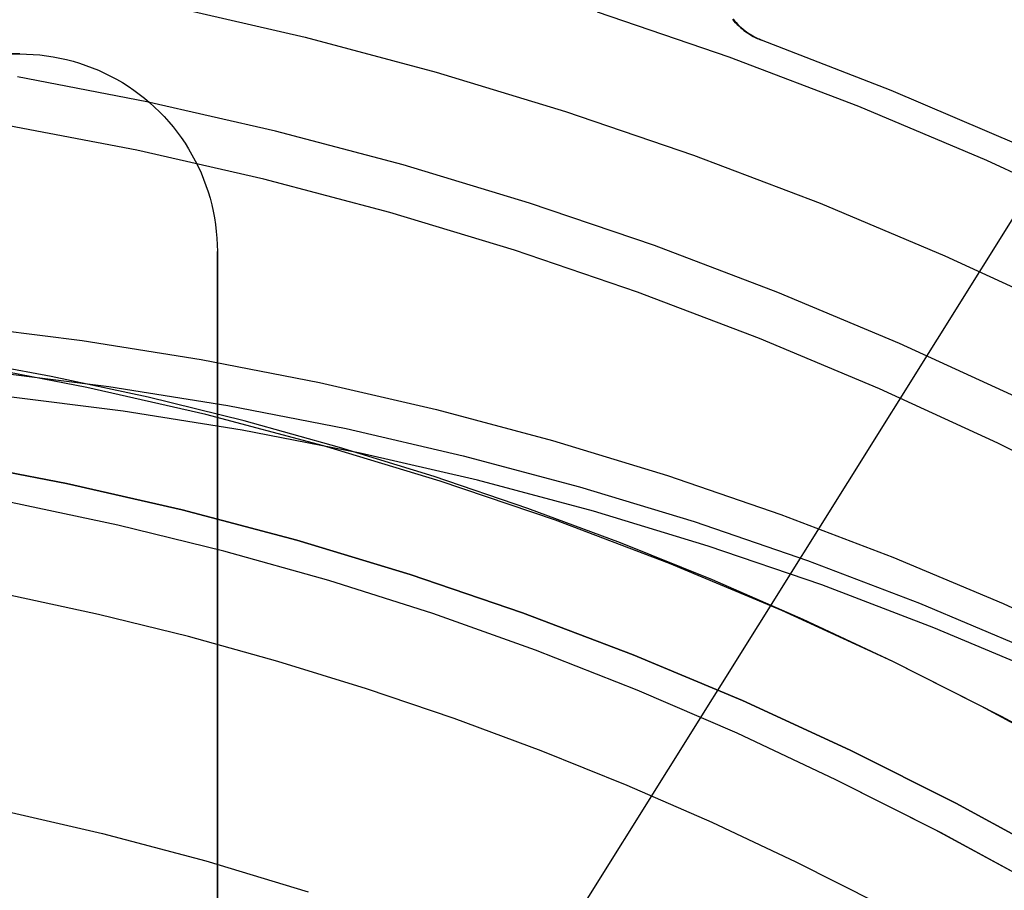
# Model space of a CAD drawing. Header units: millimetres. Extents: x 6239 to 7218, y -13987 to -13139.
# Tile 211 of 256: x 6738 to 6753, y -13413 to -13399. Entities that reach past the tile are written whole.
import ezdxf

# ---------------------------------------------------------------- set-up
doc = ezdxf.new("R2010")
doc.units = ezdxf.units.MM
doc.layers.add('color', color=7, linetype='Continuous')
doc.layers.add('luz', color=7, linetype='Continuous')

msp = doc.modelspace()

# ---------------------------------------------------------------- linework, layer by layer
at = {"color": 7, "true_color": 0xffffff}
for p, q in [((6718.479, -13399.861, 261.059), (6738.479, -13399.861, 261.059)), ((6718.479, -13399.861, 258.059), (6738.479, -13399.861, 258.059)), ((6718.479, -13399.861, 261.059), (6738.479, -13399.861, 261.059)), ((6738.479, -13399.861, 259.559), (6718.479, -13399.861, 259.559)), ((6718.479, -13399.861, 258.059), (6738.479, -13399.861, 258.059)), ((6738.479, -13399.861, 261.059), (6738.582, -13399.863, 261.059)), ((6738.479, -13399.861, 258.059), (6738.479, -13399.861, 261.059)), ((6738.479, -13399.861, 261.059), (6738.582, -13399.863, 261.059)), ((6738.479, -13399.861, 258.059), (6738.582, -13399.863, 258.059)), ((6738.479, -13399.861, 258.059), (6738.479, -13399.861, 261.059)), ((6738.479, -13399.861, 259.559), (6738.582, -13399.863, 259.559)), ((6738.479, -13399.861, 258.059), (6738.582, -13399.863, 258.059)), ((6738.582, -13399.863, 261.059), (6738.684, -13399.868, 261.059)), ((6738.582, -13399.863, 261.059), (6738.684, -13399.868, 261.059)), ((6738.582, -13399.863, 258.059), (6738.684, -13399.868, 258.059)), ((6738.582, -13399.863, 259.559), (6738.684, -13399.868, 259.559)), ((6738.582, -13399.863, 258.059), (6738.684, -13399.868, 258.059)), ((6738.684, -13399.868, 261.059), (6738.786, -13399.876, 261.059)), ((6738.684, -13399.868, 261.059), (6738.786, -13399.876, 261.059)), ((6738.684, -13399.868, 258.059), (6738.786, -13399.876, 258.059)), ((6738.684, -13399.868, 259.559), (6738.786, -13399.876, 259.559)), ((6738.684, -13399.868, 258.059), (6738.786, -13399.876, 258.059)), ((6738.786, -13399.876, 261.059), (6738.888, -13399.889, 261.059)), ((6738.786, -13399.876, 261.059), (6738.888, -13399.889, 261.059)), ((6738.786, -13399.876, 258.059), (6738.888, -13399.889, 258.059)), ((6738.786, -13399.876, 259.559), (6738.888, -13399.889, 259.559)), ((6738.786, -13399.876, 258.059), (6738.888, -13399.889, 258.059)), ((6738.888, -13399.889, 261.059), (6738.989, -13399.904, 261.059)), ((6738.888, -13399.889, 261.059), (6738.989, -13399.904, 261.059)), ((6738.888, -13399.889, 258.059), (6738.989, -13399.904, 258.059)), ((6738.888, -13399.889, 259.559), (6738.989, -13399.904, 259.559)), ((6738.888, -13399.889, 258.059), (6738.989, -13399.904, 258.059)), ((6738.989, -13399.904, 261.059), (6739.09, -13399.924, 261.059)), ((6738.989, -13399.904, 261.059), (6739.09, -13399.924, 261.059)), ((6738.989, -13399.904, 258.059), (6739.09, -13399.924, 258.059)), ((6738.989, -13399.904, 259.559), (6739.09, -13399.924, 259.559)), ((6738.989, -13399.904, 258.059), (6739.09, -13399.924, 258.059)), ((6739.09, -13399.924, 261.059), (6739.19, -13399.946, 261.059)), ((6739.09, -13399.924, 261.059), (6739.19, -13399.946, 261.059)), ((6739.09, -13399.924, 258.059), (6739.19, -13399.946, 258.059)), ((6739.09, -13399.924, 259.559), (6739.19, -13399.946, 259.559)), ((6739.09, -13399.924, 258.059), (6739.19, -13399.946, 258.059)), ((6739.19, -13399.946, 261.059), (6739.289, -13399.972, 261.059)), ((6739.19, -13399.946, 261.059), (6739.289, -13399.972, 261.059)), ((6739.19, -13399.946, 258.059), (6739.289, -13399.972, 258.059)), ((6739.19, -13399.946, 259.559), (6739.289, -13399.972, 259.559)), ((6739.19, -13399.946, 258.059), (6739.289, -13399.972, 258.059)), ((6739.289, -13399.972, 261.059), (6739.387, -13400.001, 261.059)), ((6739.289, -13399.972, 261.059), (6739.387, -13400.001, 261.059)), ((6739.289, -13399.972, 258.059), (6739.387, -13400.001, 258.059)), ((6739.289, -13399.972, 259.559), (6739.387, -13400.001, 259.559)), ((6739.289, -13399.972, 258.059), (6739.387, -13400.001, 258.059)), ((6739.387, -13400.001, 261.059), (6739.484, -13400.034, 261.059)), ((6739.387, -13400.001, 261.059), (6739.484, -13400.034, 261.059)), ((6739.387, -13400.001, 258.059), (6739.484, -13400.034, 258.059)), ((6739.387, -13400.001, 259.559), (6739.484, -13400.034, 259.559)), ((6739.387, -13400.001, 258.059), (6739.484, -13400.034, 258.059)), ((6739.484, -13400.034, 261.059), (6739.58, -13400.07, 261.059)), ((6739.484, -13400.034, 261.059), (6739.58, -13400.07, 261.059)), ((6739.484, -13400.034, 258.059), (6739.58, -13400.07, 258.059)), ((6739.484, -13400.034, 259.559), (6739.58, -13400.07, 259.559)), ((6739.484, -13400.034, 258.059), (6739.58, -13400.07, 258.059)), ((6739.58, -13400.07, 261.059), (6739.674, -13400.109, 261.059)), ((6739.58, -13400.07, 261.059), (6739.674, -13400.109, 261.059)), ((6739.58, -13400.07, 258.059), (6739.674, -13400.109, 258.059)), ((6739.58, -13400.07, 259.559), (6739.674, -13400.109, 259.559)), ((6739.58, -13400.07, 258.059), (6739.674, -13400.109, 258.059)), ((6739.674, -13400.109, 261.059), (6739.768, -13400.152, 261.059)), ((6739.674, -13400.109, 261.059), (6739.768, -13400.152, 261.059)), ((6739.674, -13400.109, 258.059), (6739.768, -13400.152, 258.059)), ((6739.674, -13400.109, 259.559), (6739.768, -13400.152, 259.559)), ((6739.674, -13400.109, 258.059), (6739.768, -13400.152, 258.059)), ((6740.41, -13400.588, 211.366), (6738.444, -13400.21, 211.366)), ((6739.768, -13400.152, 261.059), (6739.859, -13400.197, 261.059)), ((6739.768, -13400.152, 261.059), (6739.859, -13400.197, 261.059)), ((6739.768, -13400.152, 258.059), (6739.859, -13400.197, 258.059)), ((6739.768, -13400.152, 259.559), (6739.859, -13400.197, 259.559)), ((6739.768, -13400.152, 258.059), (6739.859, -13400.197, 258.059)), ((6739.859, -13400.197, 261.059), (6739.95, -13400.246, 261.059)), ((6739.859, -13400.197, 261.059), (6739.95, -13400.246, 261.059)), ((6739.859, -13400.197, 258.059), (6739.95, -13400.246, 258.059)), ((6739.859, -13400.197, 259.559), (6739.95, -13400.246, 259.559)), ((6739.859, -13400.197, 258.059), (6739.95, -13400.246, 258.059)), ((6739.95, -13400.246, 261.059), (6740.038, -13400.297, 261.059)), ((6739.95, -13400.246, 261.059), (6740.038, -13400.297, 261.059)), ((6739.95, -13400.246, 258.059), (6740.038, -13400.297, 258.059)), ((6739.95, -13400.246, 259.559), (6740.038, -13400.297, 259.559)), ((6739.95, -13400.246, 258.059), (6740.038, -13400.297, 258.059)), ((6740.038, -13400.297, 261.059), (6740.125, -13400.352, 261.059)), ((6740.038, -13400.297, 261.059), (6740.125, -13400.352, 261.059)), ((6740.038, -13400.297, 258.059), (6740.125, -13400.352, 258.059)), ((6740.038, -13400.297, 259.559), (6740.125, -13400.352, 259.559)), ((6740.038, -13400.297, 258.059), (6740.125, -13400.352, 258.059)), ((6740.125, -13400.352, 261.059), (6740.209, -13400.41, 261.059)), ((6740.125, -13400.352, 261.059), (6740.209, -13400.41, 261.059)), ((6740.125, -13400.352, 258.059), (6740.209, -13400.41, 258.059)), ((6740.125, -13400.352, 259.559), (6740.209, -13400.41, 259.559)), ((6740.125, -13400.352, 258.059), (6740.209, -13400.41, 258.059)), ((6740.209, -13400.41, 261.059), (6740.292, -13400.47, 261.059)), ((6740.209, -13400.41, 261.059), (6740.292, -13400.47, 261.059)), ((6740.209, -13400.41, 258.059), (6740.292, -13400.47, 258.059)), ((6740.209, -13400.41, 259.559), (6740.292, -13400.47, 259.559)), ((6740.209, -13400.41, 258.059), (6740.292, -13400.47, 258.059)), ((6740.292, -13400.47, 261.059), (6740.372, -13400.534, 261.059)), ((6740.292, -13400.47, 261.059), (6740.372, -13400.534, 261.059)), ((6740.292, -13400.47, 258.059), (6740.372, -13400.534, 258.059)), ((6740.292, -13400.47, 259.559), (6740.372, -13400.534, 259.559)), ((6740.292, -13400.47, 258.059), (6740.372, -13400.534, 258.059)), ((6740.372, -13400.534, 261.059), (6740.451, -13400.6, 261.059)), ((6740.372, -13400.534, 261.059), (6740.451, -13400.6, 261.059)), ((6740.372, -13400.534, 258.059), (6740.451, -13400.6, 258.059)), ((6740.372, -13400.534, 259.559), (6740.451, -13400.6, 259.559)), ((6740.372, -13400.534, 258.059), (6740.451, -13400.6, 258.059)), ((6742.363, -13401.033, 211.366), (6740.41, -13400.588, 211.366)), ((6740.451, -13400.6, 261.059), (6740.527, -13400.668, 261.059)), ((6740.451, -13400.6, 261.059), (6740.527, -13400.668, 261.059)), ((6740.451, -13400.6, 258.059), (6740.527, -13400.668, 258.059)), ((6740.451, -13400.6, 259.559), (6740.527, -13400.668, 259.559)), ((6740.451, -13400.6, 258.059), (6740.527, -13400.668, 258.059)), ((6740.527, -13400.668, 261.059), (6740.601, -13400.739, 261.059)), ((6740.527, -13400.668, 261.059), (6740.601, -13400.739, 261.059)), ((6740.527, -13400.668, 258.059), (6740.601, -13400.739, 258.059)), ((6740.527, -13400.668, 259.559), (6740.601, -13400.739, 259.559)), ((6740.527, -13400.668, 258.059), (6740.601, -13400.739, 258.059)), ((6740.601, -13400.739, 261.059), (6740.672, -13400.813, 261.059)), ((6740.601, -13400.739, 261.059), (6740.672, -13400.813, 261.059)), ((6740.601, -13400.739, 258.059), (6740.672, -13400.813, 258.059)), ((6740.601, -13400.739, 259.559), (6740.672, -13400.813, 259.559)), ((6740.601, -13400.739, 258.059), (6740.672, -13400.813, 258.059)), ((6740.672, -13400.813, 261.059), (6740.74, -13400.889, 261.059)), ((6740.672, -13400.813, 261.059), (6740.74, -13400.889, 261.059)), ((6740.672, -13400.813, 258.059), (6740.74, -13400.889, 258.059)), ((6740.672, -13400.813, 259.559), (6740.74, -13400.889, 259.559)), ((6740.672, -13400.813, 258.059), (6740.74, -13400.889, 258.059)), ((6740.256, -13401.323, 212.03), (6738.315, -13400.95, 212.03)), ((6740.74, -13400.889, 261.059), (6740.806, -13400.967, 261.059)), ((6740.74, -13400.889, 261.059), (6740.806, -13400.967, 261.059)), ((6740.74, -13400.889, 258.059), (6740.806, -13400.967, 258.059)), ((6740.74, -13400.889, 259.559), (6740.806, -13400.967, 259.559)), ((6740.74, -13400.889, 258.059), (6740.806, -13400.967, 258.059)), ((6740.806, -13400.967, 261.059), (6740.87, -13401.048, 261.059)), ((6740.806, -13400.967, 261.059), (6740.87, -13401.048, 261.059)), ((6740.806, -13400.967, 258.059), (6740.87, -13401.048, 258.059)), ((6740.806, -13400.967, 259.559), (6740.87, -13401.048, 259.559)), ((6740.806, -13400.967, 258.059), (6740.87, -13401.048, 258.059)), ((6740.87, -13401.048, 261.059), (6740.93, -13401.131, 261.059)), ((6740.87, -13401.048, 261.059), (6740.93, -13401.131, 261.059)), ((6740.87, -13401.048, 258.059), (6740.93, -13401.131, 258.059)), ((6740.87, -13401.048, 259.559), (6740.93, -13401.131, 259.559)), ((6740.87, -13401.048, 258.059), (6740.93, -13401.131, 258.059)), ((6740.93, -13401.131, 261.059), (6740.988, -13401.215, 261.059)), ((6740.93, -13401.131, 261.059), (6740.988, -13401.215, 261.059)), ((6740.93, -13401.131, 258.059), (6740.988, -13401.215, 258.059)), ((6740.93, -13401.131, 259.559), (6740.988, -13401.215, 259.559)), ((6740.93, -13401.131, 258.059), (6740.988, -13401.215, 258.059)), ((6744.299, -13401.546, 211.366), (6742.363, -13401.033, 211.366)), ((6742.183, -13401.763, 212.03), (6740.256, -13401.323, 212.03)), ((6740.988, -13401.215, 261.059), (6741.042, -13401.302, 261.059)), ((6740.988, -13401.215, 261.059), (6741.042, -13401.302, 261.059)), ((6740.988, -13401.215, 258.059), (6741.042, -13401.302, 258.059)), ((6740.988, -13401.215, 259.559), (6741.042, -13401.302, 259.559)), ((6740.988, -13401.215, 258.059), (6741.042, -13401.302, 258.059)), ((6741.042, -13401.302, 261.059), (6741.094, -13401.39, 261.059)), ((6741.042, -13401.302, 261.059), (6741.094, -13401.39, 261.059)), ((6741.042, -13401.302, 258.059), (6741.094, -13401.39, 258.059)), ((6741.042, -13401.302, 259.559), (6741.094, -13401.39, 259.559)), ((6741.042, -13401.302, 258.059), (6741.094, -13401.39, 258.059)), ((6741.094, -13401.39, 261.059), (6741.143, -13401.481, 261.059)), ((6741.094, -13401.39, 261.059), (6741.143, -13401.481, 261.059)), ((6741.094, -13401.39, 258.059), (6741.143, -13401.481, 258.059)), ((6741.094, -13401.39, 259.559), (6741.143, -13401.481, 259.559)), ((6741.094, -13401.39, 258.059), (6741.143, -13401.481, 258.059)), ((6741.143, -13401.481, 261.059), (6741.188, -13401.572, 261.059)), ((6741.143, -13401.481, 261.059), (6741.188, -13401.572, 261.059)), ((6741.143, -13401.481, 258.059), (6741.188, -13401.572, 258.059)), ((6741.143, -13401.481, 259.559), (6741.188, -13401.572, 259.559)), ((6741.143, -13401.481, 258.059), (6741.188, -13401.572, 258.059)), ((6741.188, -13401.572, 261.059), (6741.231, -13401.666, 261.059)), ((6741.188, -13401.572, 261.059), (6741.231, -13401.666, 261.059)), ((6741.188, -13401.572, 258.059), (6741.231, -13401.666, 258.059)), ((6741.188, -13401.572, 259.559), (6741.231, -13401.666, 259.559)), ((6741.188, -13401.572, 258.059), (6741.231, -13401.666, 258.059)), ((6746.216, -13402.125, 211.366), (6744.299, -13401.546, 211.366)), ((6741.231, -13401.666, 261.059), (6741.27, -13401.76, 261.059)), ((6741.231, -13401.666, 261.059), (6741.27, -13401.76, 261.059)), ((6741.231, -13401.666, 258.059), (6741.27, -13401.76, 258.059)), ((6741.231, -13401.666, 259.559), (6741.27, -13401.76, 259.559)), ((6741.231, -13401.666, 258.059), (6741.27, -13401.76, 258.059)), ((6741.27, -13401.76, 261.059), (6741.306, -13401.856, 261.059)), ((6741.27, -13401.76, 261.059), (6741.306, -13401.856, 261.059)), ((6741.27, -13401.76, 258.059), (6741.306, -13401.856, 258.059)), ((6741.27, -13401.76, 259.559), (6741.306, -13401.856, 259.559)), ((6741.27, -13401.76, 258.059), (6741.306, -13401.856, 258.059)), ((6744.094, -13402.269, 212.03), (6742.183, -13401.763, 212.03)), ((6741.306, -13401.856, 261.059), (6741.339, -13401.953, 261.059)), ((6741.306, -13401.856, 261.059), (6741.339, -13401.953, 261.059)), ((6741.306, -13401.856, 258.059), (6741.339, -13401.953, 258.059)), ((6741.306, -13401.856, 259.559), (6741.339, -13401.953, 259.559)), ((6741.306, -13401.856, 258.059), (6741.339, -13401.953, 258.059)), ((6741.339, -13401.953, 261.059), (6741.368, -13402.051, 261.059)), ((6741.339, -13401.953, 261.059), (6741.368, -13402.051, 261.059)), ((6741.339, -13401.953, 258.059), (6741.368, -13402.051, 258.059)), ((6741.339, -13401.953, 259.559), (6741.368, -13402.051, 259.559)), ((6741.339, -13401.953, 258.059), (6741.368, -13402.051, 258.059)), ((6741.368, -13402.051, 261.059), (6741.394, -13402.15, 261.059)), ((6741.368, -13402.051, 261.059), (6741.394, -13402.15, 261.059)), ((6741.368, -13402.051, 258.059), (6741.394, -13402.15, 258.059)), ((6741.368, -13402.051, 259.559), (6741.394, -13402.15, 259.559)), ((6741.368, -13402.051, 258.059), (6741.394, -13402.15, 258.059)), ((6741.394, -13402.15, 261.059), (6741.416, -13402.25, 261.059)), ((6741.394, -13402.15, 261.059), (6741.416, -13402.25, 261.059)), ((6741.394, -13402.15, 258.059), (6741.416, -13402.25, 258.059)), ((6741.394, -13402.15, 259.559), (6741.416, -13402.25, 259.559)), ((6741.394, -13402.15, 258.059), (6741.416, -13402.25, 258.059)), ((6748.112, -13402.77, 211.366), (6746.216, -13402.125, 211.366)), ((6741.416, -13402.25, 261.059), (6741.436, -13402.351, 261.059)), ((6741.416, -13402.25, 261.059), (6741.436, -13402.351, 261.059)), ((6741.416, -13402.25, 258.059), (6741.436, -13402.351, 258.059)), ((6741.416, -13402.25, 259.559), (6741.436, -13402.351, 259.559)), ((6741.416, -13402.25, 258.059), (6741.436, -13402.351, 258.059)), ((6741.436, -13402.351, 261.059), (6741.451, -13402.452, 261.059)), ((6741.436, -13402.351, 261.059), (6741.451, -13402.452, 261.059)), ((6741.436, -13402.351, 258.059), (6741.451, -13402.452, 258.059)), ((6741.436, -13402.351, 259.559), (6741.451, -13402.452, 259.559)), ((6741.436, -13402.351, 258.059), (6741.451, -13402.452, 258.059)), ((6745.986, -13402.841, 212.03), (6744.094, -13402.269, 212.03)), ((6741.451, -13402.452, 261.059), (6741.463, -13402.554, 261.059)), ((6741.451, -13402.452, 261.059), (6741.463, -13402.554, 261.059)), ((6741.451, -13402.452, 258.059), (6741.463, -13402.554, 258.059)), ((6741.451, -13402.452, 259.559), (6741.463, -13402.554, 259.559)), ((6741.451, -13402.452, 258.059), (6741.463, -13402.554, 258.059)), ((6741.463, -13402.554, 261.059), (6741.472, -13402.656, 261.059)), ((6741.463, -13402.554, 261.059), (6741.472, -13402.656, 261.059)), ((6741.463, -13402.554, 258.059), (6741.472, -13402.656, 258.059)), ((6741.463, -13402.554, 259.559), (6741.472, -13402.656, 259.559)), ((6741.463, -13402.554, 258.059), (6741.472, -13402.656, 258.059)), ((6741.472, -13402.656, 261.059), (6741.477, -13402.758, 261.059)), ((6741.472, -13402.656, 261.059), (6741.477, -13402.758, 261.059)), ((6741.472, -13402.656, 258.059), (6741.477, -13402.758, 258.059)), ((6741.472, -13402.656, 259.559), (6741.477, -13402.758, 259.559)), ((6741.472, -13402.656, 258.059), (6741.477, -13402.758, 258.059)), ((6741.477, -13402.758, 261.059), (6741.479, -13402.861, 261.059)), ((6741.477, -13402.758, 261.059), (6741.479, -13402.861, 261.059)), ((6741.477, -13402.758, 258.059), (6741.479, -13402.861, 258.059)), ((6741.477, -13402.758, 259.559), (6741.479, -13402.861, 259.559)), ((6741.477, -13402.758, 258.059), (6741.479, -13402.861, 258.059)), ((6749.984, -13403.481, 211.366), (6748.112, -13402.77, 211.366)), ((6741.479, -13402.861, 261.059), (6741.479, -13428.861, 261.059)), ((6741.479, -13402.861, 258.059), (6741.479, -13402.861, 261.059)), ((6741.479, -13413.861, 258.059), (6741.479, -13402.861, 258.059)), ((6741.479, -13413.861, 258.059), (6741.479, -13402.861, 258.059)), ((6741.479, -13402.861, 258.059), (6741.479, -13402.861, 261.059)), ((6741.479, -13402.861, 261.059), (6741.479, -13428.861, 261.059)), ((6747.857, -13403.477, 212.03), (6745.986, -13402.841, 212.03)), ((6749.706, -13404.178, 212.03), (6747.857, -13403.477, 212.03)), ((6751.831, -13404.255, 211.366), (6749.984, -13403.481, 211.366)), ((6737.613, -13403.983, 59.22), (6739.429, -13404.21, 59.475)), ((6737.613, -13403.983, 59.22), (6739.429, -13404.21, 59.475)), ((6739.429, -13404.21, 59.475), (6741.234, -13404.498, 59.741)), ((6739.429, -13404.21, 59.475), (6741.234, -13404.498, 59.741)), ((6751.529, -13404.943, 212.03), (6749.706, -13404.178, 212.03)), ((6753.65, -13405.093, 211.366), (6751.831, -13404.255, 211.366)), ((6738.959, -13404.755, 64.091), (6737.482, -13404.481, 64.091)), ((6738.959, -13404.755, 64.091), (6737.482, -13404.481, 64.091)), ((6739.499, -13404.924, 67.1), (6737.682, -13404.575, 67.1)), ((6739.499, -13404.924, 65.596), (6737.682, -13404.575, 65.596)), ((6739.499, -13404.924, 67.1), (6737.682, -13404.575, 67.1)), ((6741.234, -13404.498, 59.741), (6743.027, -13404.848, 60.018)), ((6741.234, -13404.498, 59.741), (6743.027, -13404.848, 60.018)), ((6738.017, -13404.683, 55.719), (6739.833, -13404.91, 55.974)), ((6740.428, -13405.072, 64.091), (6738.959, -13404.755, 64.091)), ((6740.428, -13405.072, 64.091), (6738.959, -13404.755, 64.091)), ((6739.833, -13404.91, 55.974), (6741.639, -13405.198, 56.24)), ((6743.027, -13404.848, 60.018), (6744.806, -13405.259, 60.306)), ((6743.027, -13404.848, 60.018), (6744.806, -13405.259, 60.306)), ((6740.048, -13405.282, 54.116), (6738.232, -13405.055, 53.861)), ((6740.048, -13405.282, 54.116), (6738.232, -13405.055, 53.861)), ((6741.302, -13405.336, 67.1), (6739.499, -13404.924, 67.1)), ((6741.302, -13405.336, 65.596), (6739.499, -13404.924, 65.596)), ((6741.302, -13405.336, 67.1), (6739.499, -13404.924, 67.1)), ((6753.324, -13405.769, 212.03), (6751.529, -13404.943, 212.03)), ((6741.886, -13405.432, 64.091), (6740.428, -13405.072, 64.091)), ((6741.886, -13405.432, 64.091), (6740.428, -13405.072, 64.091)), ((6741.639, -13405.198, 56.24), (6743.432, -13405.548, 56.517)), ((6741.853, -13405.57, 54.382), (6740.048, -13405.282, 54.116)), ((6741.853, -13405.57, 54.382), (6740.048, -13405.282, 54.116)), ((6743.09, -13405.809, 67.1), (6741.302, -13405.336, 67.1)), ((6743.09, -13405.809, 65.596), (6741.302, -13405.336, 65.596)), ((6743.09, -13405.809, 67.1), (6741.302, -13405.336, 67.1)), ((6744.806, -13405.259, 60.306), (6746.567, -13405.729, 60.603)), ((6744.806, -13405.259, 60.306), (6746.567, -13405.729, 60.603)), ((6743.333, -13405.833, 64.091), (6741.886, -13405.432, 64.091)), ((6743.333, -13405.833, 64.091), (6741.886, -13405.432, 64.091)), ((6743.646, -13405.92, 54.659), (6741.853, -13405.57, 54.382)), ((6743.646, -13405.92, 54.659), (6741.853, -13405.57, 54.382)), ((6743.432, -13405.548, 56.517), (6745.21, -13405.959, 56.804)), ((6746.567, -13405.729, 60.603), (6748.31, -13406.26, 60.91)), ((6746.567, -13405.729, 60.603), (6748.31, -13406.26, 60.91)), ((6755.09, -13406.658, 212.03), (6753.324, -13405.769, 212.03)), ((6744.861, -13406.344, 67.1), (6743.09, -13405.809, 67.1)), ((6744.861, -13406.344, 65.596), (6743.09, -13405.809, 65.596)), ((6744.861, -13406.344, 67.1), (6743.09, -13405.809, 67.1)), ((6744.768, -13406.276, 64.091), (6743.333, -13405.833, 64.091)), ((6744.768, -13406.276, 64.091), (6743.333, -13405.833, 64.091)), ((6745.424, -13406.33, 54.947), (6743.646, -13405.92, 54.659)), ((6745.424, -13406.33, 54.947), (6743.646, -13405.92, 54.659)), ((6739.192, -13406.383, 67.1), (6737.426, -13406.044, 67.1)), ((6739.192, -13406.383, 67.1), (6737.426, -13406.044, 67.1)), ((6737.426, -13406.044, 88.1), (6739.192, -13406.383, 88.1)), ((6739.192, -13406.383, 77.6), (6737.426, -13406.044, 77.6)), ((6737.426, -13406.044, 88.1), (6739.192, -13406.383, 88.1)), ((6745.21, -13405.959, 56.804), (6746.972, -13406.43, 57.102)), ((6740.945, -13406.783, 67.1), (6739.192, -13406.383, 67.1)), ((6740.945, -13406.783, 67.1), (6739.192, -13406.383, 67.1)), ((6739.192, -13406.383, 88.1), (6740.945, -13406.783, 88.1)), ((6740.945, -13406.783, 77.6), (6739.192, -13406.383, 77.6)), ((6739.192, -13406.383, 88.1), (6740.945, -13406.783, 88.1)), ((6746.19, -13406.759, 64.091), (6744.768, -13406.276, 64.091)), ((6746.19, -13406.759, 64.091), (6744.768, -13406.276, 64.091)), ((6746.612, -13406.94, 67.1), (6744.861, -13406.344, 67.1)), ((6746.612, -13406.94, 65.596), (6744.861, -13406.344, 65.596)), ((6746.612, -13406.94, 67.1), (6744.861, -13406.344, 67.1)), ((6747.186, -13406.801, 55.244), (6745.424, -13406.33, 54.947)), ((6747.186, -13406.801, 55.244), (6745.424, -13406.33, 54.947)), ((6748.31, -13406.26, 60.91), (6750.032, -13406.85, 61.227)), ((6748.31, -13406.26, 60.91), (6750.032, -13406.85, 61.227)), ((6746.972, -13406.43, 57.102), (6748.714, -13406.96, 57.409)), ((6739.971, -13407.012, 62.1), (6738.352, -13406.671, 62.1)), ((6739.971, -13407.012, 62.1), (6738.352, -13406.671, 62.1)), ((6742.684, -13407.244, 67.1), (6740.945, -13406.783, 67.1)), ((6742.684, -13407.244, 67.1), (6740.945, -13406.783, 67.1)), ((6740.945, -13406.783, 88.1), (6742.684, -13407.244, 88.1)), ((6742.684, -13407.244, 77.6), (6740.945, -13406.783, 77.6)), ((6740.945, -13406.783, 88.1), (6742.684, -13407.244, 88.1)), ((6747.598, -13407.283, 64.091), (6746.19, -13406.759, 64.091)), ((6747.598, -13407.283, 64.091), (6746.19, -13406.759, 64.091)), ((6748.929, -13407.332, 55.551), (6747.186, -13406.801, 55.244)), ((6748.929, -13407.332, 55.551), (6747.186, -13406.801, 55.244)), ((6750.032, -13406.85, 61.227), (6751.731, -13407.499, 61.553)), ((6750.032, -13406.85, 61.227), (6751.731, -13407.499, 61.553)), ((6748.342, -13407.596, 67.1), (6746.612, -13406.94, 67.1)), ((6748.342, -13407.596, 65.596), (6746.612, -13406.94, 65.596)), ((6748.342, -13407.596, 67.1), (6746.612, -13406.94, 67.1)), ((6748.714, -13406.96, 57.409), (6750.436, -13407.55, 57.726)), ((6741.578, -13407.408, 62.1), (6739.971, -13407.012, 62.1)), ((6741.578, -13407.408, 62.1), (6739.971, -13407.012, 62.1)), ((6744.405, -13407.764, 67.1), (6742.684, -13407.244, 67.1)), ((6744.405, -13407.764, 67.1), (6742.684, -13407.244, 67.1)), ((6742.684, -13407.244, 88.1), (6744.405, -13407.764, 88.1)), ((6744.405, -13407.764, 77.6), (6742.684, -13407.244, 77.6)), ((6742.684, -13407.244, 88.1), (6744.405, -13407.764, 88.1)), ((6748.991, -13407.845, 64.091), (6747.598, -13407.283, 64.091)), ((6748.991, -13407.845, 64.091), (6747.598, -13407.283, 64.091)), ((6743.171, -13407.856, 62.1), (6741.578, -13407.408, 62.1)), ((6743.171, -13407.856, 62.1), (6741.578, -13407.408, 62.1)), ((6750.651, -13407.922, 55.868), (6748.929, -13407.332, 55.551)), ((6750.651, -13407.922, 55.868), (6748.929, -13407.332, 55.551)), ((6750.047, -13408.311, 67.1), (6748.342, -13407.596, 67.1)), ((6750.047, -13408.311, 65.596), (6748.342, -13407.596, 65.596)), ((6750.047, -13408.311, 67.1), (6748.342, -13407.596, 67.1)), ((6750.436, -13407.55, 57.726), (6752.136, -13408.199, 58.052)), ((6751.731, -13407.499, 61.553), (6753.406, -13408.205, 61.887)), ((6751.731, -13407.499, 61.553), (6753.406, -13408.205, 61.887)), ((6744.748, -13408.357, 62.1), (6743.171, -13407.856, 62.1)), ((6744.748, -13408.357, 62.1), (6743.171, -13407.856, 62.1)), ((6746.108, -13408.343, 67.1), (6744.405, -13407.764, 67.1)), ((6746.108, -13408.343, 67.1), (6744.405, -13407.764, 67.1)), ((6744.405, -13407.764, 88.1), (6746.108, -13408.343, 88.1)), ((6746.108, -13408.343, 77.6), (6744.405, -13407.764, 77.6)), ((6744.405, -13407.764, 88.1), (6746.108, -13408.343, 88.1)), ((6750.368, -13408.446, 64.091), (6748.991, -13407.845, 64.091)), ((6750.368, -13408.446, 64.091), (6748.991, -13407.845, 64.091)), ((6752.35, -13408.57, 56.194), (6750.651, -13407.922, 55.868)), ((6752.35, -13408.57, 56.194), (6750.651, -13407.922, 55.868)), ((6739.675, -13408.368, 103.064), (6738.299, -13408.071, 103.064)), ((6739.675, -13408.368, 103.064), (6738.299, -13408.071, 103.064)), ((6752.136, -13408.199, 58.052), (6753.81, -13408.905, 58.386)), ((6747.789, -13408.981, 67.1), (6746.108, -13408.343, 67.1)), ((6747.789, -13408.981, 67.1), (6746.108, -13408.343, 67.1)), ((6746.108, -13408.343, 88.1), (6747.789, -13408.981, 88.1)), ((6747.789, -13408.981, 77.6), (6746.108, -13408.343, 77.6)), ((6746.108, -13408.343, 88.1), (6747.789, -13408.981, 88.1)), ((6751.728, -13409.085, 67.1), (6750.047, -13408.311, 67.1)), ((6751.728, -13409.085, 65.596), (6750.047, -13408.311, 65.596)), ((6751.728, -13409.085, 67.1), (6750.047, -13408.311, 67.1)), ((6753.406, -13408.205, 61.887), (6755.053, -13408.968, 62.23)), ((6753.406, -13408.205, 61.887), (6755.053, -13408.968, 62.23)), ((6741.041, -13408.705, 103.064), (6739.675, -13408.368, 103.064)), ((6741.041, -13408.705, 103.064), (6739.675, -13408.368, 103.064)), ((6746.308, -13408.911, 62.1), (6744.748, -13408.357, 62.1)), ((6746.308, -13408.911, 62.1), (6744.748, -13408.357, 62.1)), ((6751.728, -13409.085, 64.091), (6750.368, -13408.446, 64.091)), ((6751.728, -13409.085, 64.091), (6750.368, -13408.446, 64.091)), ((6754.024, -13409.276, 56.528), (6752.35, -13408.57, 56.194)), ((6754.024, -13409.276, 56.528), (6752.35, -13408.57, 56.194)), ((6742.397, -13409.081, 103.064), (6741.041, -13408.705, 103.064)), ((6742.397, -13409.081, 103.064), (6741.041, -13408.705, 103.064)), ((6747.848, -13409.516, 62.1), (6746.308, -13408.911, 62.1)), ((6747.848, -13409.516, 62.1), (6746.308, -13408.911, 62.1)), ((6743.742, -13409.496, 103.064), (6742.397, -13409.081, 103.064)), ((6743.742, -13409.496, 103.064), (6742.397, -13409.081, 103.064)), ((6749.447, -13409.676, 67.1), (6747.789, -13408.981, 67.1)), ((6749.447, -13409.676, 67.1), (6747.789, -13408.981, 67.1)), ((6747.789, -13408.981, 88.1), (6749.447, -13409.676, 88.1)), ((6749.447, -13409.676, 77.6), (6747.789, -13408.981, 77.6)), ((6747.789, -13408.981, 88.1), (6749.447, -13409.676, 88.1)), ((6753.069, -13409.761, 64.091), (6751.728, -13409.085, 64.091)), ((6753.069, -13409.761, 64.091), (6751.728, -13409.085, 64.091)), ((6753.38, -13409.916, 67.1), (6751.728, -13409.085, 67.1)), ((6753.38, -13409.916, 65.596), (6751.728, -13409.085, 65.596)), ((6753.38, -13409.916, 67.1), (6751.728, -13409.085, 67.1)), ((6745.074, -13409.949, 103.064), (6743.742, -13409.496, 103.064)), ((6745.074, -13409.949, 103.064), (6743.742, -13409.496, 103.064)), ((6749.367, -13410.172, 62.1), (6747.848, -13409.516, 62.1)), ((6749.367, -13410.172, 62.1), (6747.848, -13409.516, 62.1)), ((6751.081, -13410.428, 67.1), (6749.447, -13409.676, 67.1)), ((6751.081, -13410.428, 67.1), (6749.447, -13409.676, 67.1)), ((6749.447, -13409.676, 88.1), (6751.081, -13410.428, 88.1)), ((6751.081, -13410.428, 77.6), (6749.447, -13409.676, 77.6)), ((6749.447, -13409.676, 88.1), (6751.081, -13410.428, 88.1)), ((6754.392, -13410.475, 64.091), (6753.069, -13409.761, 64.091)), ((6754.392, -13410.475, 64.091), (6753.069, -13409.761, 64.091)), ((6746.393, -13410.439, 103.064), (6745.074, -13409.949, 103.064)), ((6746.393, -13410.439, 103.064), (6745.074, -13409.949, 103.064)), ((6755.003, -13410.804, 67.1), (6753.38, -13409.916, 67.1)), ((6755.003, -13410.804, 65.596), (6753.38, -13409.916, 65.596)), ((6755.003, -13410.804, 67.1), (6753.38, -13409.916, 67.1)), ((6750.864, -13410.879, 62.1), (6749.367, -13410.172, 62.1)), ((6750.864, -13410.879, 62.1), (6749.367, -13410.172, 62.1)), ((6747.698, -13410.966, 103.064), (6746.393, -13410.439, 103.064)), ((6747.698, -13410.966, 103.064), (6746.393, -13410.439, 103.064)), ((6752.687, -13411.236, 67.1), (6751.081, -13410.428, 67.1)), ((6752.687, -13411.236, 67.1), (6751.081, -13410.428, 67.1)), ((6751.081, -13410.428, 88.1), (6752.687, -13411.236, 88.1)), ((6752.687, -13411.236, 77.6), (6751.081, -13410.428, 77.6)), ((6751.081, -13410.428, 88.1), (6752.687, -13411.236, 88.1)), ((6752.454, -13411.68, 62.1), (6750.864, -13410.879, 62.1)), ((6752.454, -13411.68, 62.1), (6750.864, -13410.879, 62.1)), ((6752.374, -13411.637, 62.1), (6750.864, -13410.879, 62.1)), ((6748.988, -13411.529, 103.064), (6747.698, -13410.966, 103.064)), ((6748.988, -13411.529, 103.064), (6747.698, -13410.966, 103.064)), ((6738.152, -13411.332, 62.1), (6739.735, -13411.693, 62.1)), ((6738.152, -13411.332, 62.1), (6739.735, -13411.693, 62.1)), ((6754.265, -13412.099, 67.1), (6752.687, -13411.236, 67.1)), ((6754.265, -13412.099, 67.1), (6752.687, -13411.236, 67.1)), ((6752.687, -13411.236, 88.1), (6754.265, -13412.099, 88.1)), ((6754.265, -13412.099, 77.6), (6752.687, -13411.236, 77.6)), ((6752.687, -13411.236, 88.1), (6754.265, -13412.099, 88.1)), ((6750.262, -13412.128, 103.064), (6748.988, -13411.529, 103.064)), ((6750.262, -13412.128, 103.064), (6748.988, -13411.529, 103.064)), ((6739.735, -13411.693, 62.1), (6741.305, -13412.109, 62.1)), ((6739.735, -13411.693, 62.1), (6741.305, -13412.109, 62.1)), ((6753.86, -13412.445, 62.1), (6752.374, -13411.637, 62.1)), ((6754.017, -13412.535, 62.1), (6752.454, -13411.68, 62.1)), ((6754.017, -13412.535, 62.1), (6752.454, -13411.68, 62.1)), ((6741.305, -13412.109, 62.1), (6742.859, -13412.578, 62.1)), ((6741.305, -13412.109, 62.1), (6742.859, -13412.578, 62.1)), ((6751.519, -13412.762, 103.064), (6750.262, -13412.128, 103.064)), ((6751.519, -13412.762, 103.064), (6750.262, -13412.128, 103.064))]:
    msp.add_line(p, q, dxfattribs=at)
at = {"layer": 'color', "color": 254, "true_color": 0xcad1ee}
for p, q in [((6740.81, -13399.147, 28.2), (6742.812, -13399.607, 28.2)), ((6740.81, -13399.147, 28.2), (6742.812, -13399.607, 28.2)), ((6740.81, -13399.147, 26.2), (6742.812, -13399.607, 26.2)), ((6740.81, -13399.147, 27.2), (6742.812, -13399.607, 27.2)), ((6740.81, -13399.147, 26.2), (6742.812, -13399.607, 26.2)), ((6747.243, -13399.222, 26.2), (6749.239, -13399.904, 26.2)), ((6747.243, -13399.222, 26.2), (6749.239, -13399.904, 26.2)), ((6749.32, -13399.361, 30.3), (6749.299, -13399.335, 30.3)), ((6749.299, -13399.335, 29.042), (6749.32, -13399.361, 29.042)), ((6749.32, -13399.361, 30.3), (6749.299, -13399.335, 30.3)), ((6749.304, -13399.333, 28.135), (6749.327, -13399.36, 28.143)), ((6749.304, -13399.333, 28.135), (6749.327, -13399.36, 28.143)), ((6749.343, -13399.387, 30.3), (6749.32, -13399.361, 30.3)), ((6749.32, -13399.361, 29.042), (6749.343, -13399.387, 29.042)), ((6749.343, -13399.387, 30.3), (6749.32, -13399.361, 30.3)), ((6749.327, -13399.36, 28.143), (6749.351, -13399.386, 28.15)), ((6749.327, -13399.36, 28.143), (6749.351, -13399.386, 28.15)), ((6749.367, -13399.412, 30.3), (6749.343, -13399.387, 30.3)), ((6749.343, -13399.387, 29.042), (6749.367, -13399.412, 29.042)), ((6749.367, -13399.412, 30.3), (6749.343, -13399.387, 30.3)), ((6749.351, -13399.386, 28.15), (6749.376, -13399.412, 28.157)), ((6749.351, -13399.386, 28.15), (6749.376, -13399.412, 28.157)), ((6749.391, -13399.436, 30.3), (6749.367, -13399.412, 30.3)), ((6749.367, -13399.412, 29.042), (6749.391, -13399.436, 29.042)), ((6749.391, -13399.436, 30.3), (6749.367, -13399.412, 30.3)), ((6749.376, -13399.412, 28.157), (6749.402, -13399.437, 28.163)), ((6749.376, -13399.412, 28.157), (6749.402, -13399.437, 28.163)), ((6749.416, -13399.459, 30.3), (6749.391, -13399.436, 30.3)), ((6749.391, -13399.436, 29.042), (6749.416, -13399.459, 29.042)), ((6749.416, -13399.459, 30.3), (6749.391, -13399.436, 30.3)), ((6749.402, -13399.437, 28.163), (6749.429, -13399.461, 28.169)), ((6749.402, -13399.437, 28.163), (6749.429, -13399.461, 28.169)), ((6749.442, -13399.481, 30.3), (6749.416, -13399.459, 30.3)), ((6749.416, -13399.459, 29.042), (6749.442, -13399.481, 29.042)), ((6749.442, -13399.481, 30.3), (6749.416, -13399.459, 30.3)), ((6749.429, -13399.461, 28.169), (6749.456, -13399.484, 28.174)), ((6749.429, -13399.461, 28.169), (6749.456, -13399.484, 28.174)), ((6749.468, -13399.503, 30.3), (6749.442, -13399.481, 30.3)), ((6749.442, -13399.481, 29.042), (6749.468, -13399.503, 29.042)), ((6749.468, -13399.503, 30.3), (6749.442, -13399.481, 30.3)), ((6749.456, -13399.484, 28.174), (6749.485, -13399.507, 28.179)), ((6749.456, -13399.484, 28.174), (6749.485, -13399.507, 28.179)), ((6749.496, -13399.523, 30.3), (6749.468, -13399.503, 30.3)), ((6749.468, -13399.503, 29.042), (6749.496, -13399.523, 29.042)), ((6749.496, -13399.523, 30.3), (6749.468, -13399.503, 30.3)), ((6749.485, -13399.507, 28.179), (6749.514, -13399.528, 28.183)), ((6749.485, -13399.507, 28.179), (6749.514, -13399.528, 28.183)), ((6749.524, -13399.543, 30.3), (6749.496, -13399.523, 30.3)), ((6749.496, -13399.523, 29.042), (6749.524, -13399.543, 29.042)), ((6749.524, -13399.543, 30.3), (6749.496, -13399.523, 30.3)), ((6749.514, -13399.528, 28.183), (6749.544, -13399.549, 28.187)), ((6749.514, -13399.528, 28.183), (6749.544, -13399.549, 28.187)), ((6742.812, -13399.607, 28.2), (6744.797, -13400.136, 28.2)), ((6742.812, -13399.607, 28.2), (6744.797, -13400.136, 28.2)), ((6742.812, -13399.607, 26.2), (6744.797, -13400.136, 26.2)), ((6742.812, -13399.607, 27.2), (6744.797, -13400.136, 27.2)), ((6742.812, -13399.607, 26.2), (6744.797, -13400.136, 26.2)), ((6749.553, -13399.561, 30.3), (6749.524, -13399.543, 30.3)), ((6749.524, -13399.543, 29.042), (6749.553, -13399.561, 29.042)), ((6749.553, -13399.561, 30.3), (6749.524, -13399.543, 30.3)), ((6749.544, -13399.549, 28.187), (6749.575, -13399.568, 28.19)), ((6749.544, -13399.549, 28.187), (6749.575, -13399.568, 28.19)), ((6749.582, -13399.579, 30.3), (6749.553, -13399.561, 30.3)), ((6749.553, -13399.561, 29.042), (6749.582, -13399.579, 29.042)), ((6749.582, -13399.579, 30.3), (6749.553, -13399.561, 30.3)), ((6749.575, -13399.568, 28.19), (6749.606, -13399.587, 28.193)), ((6749.575, -13399.568, 28.19), (6749.606, -13399.587, 28.193)), ((6749.612, -13399.595, 30.3), (6749.582, -13399.579, 30.3)), ((6749.582, -13399.579, 29.042), (6749.612, -13399.595, 29.042)), ((6749.612, -13399.595, 30.3), (6749.582, -13399.579, 30.3)), ((6749.606, -13399.587, 28.193), (6749.638, -13399.605, 28.196)), ((6749.606, -13399.587, 28.193), (6749.638, -13399.605, 28.196)), ((6749.642, -13399.611, 30.3), (6749.612, -13399.595, 30.3)), ((6749.612, -13399.595, 29.042), (6749.642, -13399.611, 29.042)), ((6749.642, -13399.611, 30.3), (6749.612, -13399.595, 30.3)), ((6749.638, -13399.605, 28.196), (6749.67, -13399.621, 28.198)), ((6749.638, -13399.605, 28.196), (6749.67, -13399.621, 28.198)), ((6749.673, -13399.626, 30.3), (6749.642, -13399.611, 30.3)), ((6749.642, -13399.611, 29.042), (6749.673, -13399.626, 29.042)), ((6749.673, -13399.626, 30.3), (6749.642, -13399.611, 30.3)), ((6749.67, -13399.621, 28.198), (6749.703, -13399.637, 28.199)), ((6749.67, -13399.621, 28.198), (6749.703, -13399.637, 28.199)), ((6749.705, -13399.639, 30.3), (6749.673, -13399.626, 30.3)), ((6749.673, -13399.626, 29.042), (6749.705, -13399.639, 29.042)), ((6749.705, -13399.639, 30.3), (6749.673, -13399.626, 30.3)), ((6749.703, -13399.637, 28.199), (6749.736, -13399.651, 28.2)), ((6749.703, -13399.637, 28.199), (6749.736, -13399.651, 28.2)), ((6749.736, -13399.651, 30.3), (6749.705, -13399.639, 30.3)), ((6749.705, -13399.639, 29.042), (6749.736, -13399.651, 29.042)), ((6749.736, -13399.651, 30.3), (6749.705, -13399.639, 30.3)), ((6749.736, -13399.651, 28.2), (6749.736, -13399.651, 30.3)), ((6751.706, -13400.415, 28.2), (6749.736, -13399.651, 28.2)), ((6751.706, -13400.415, 30.3), (6749.736, -13399.651, 30.3)), ((6751.706, -13400.415, 28.2), (6749.736, -13399.651, 28.2)), ((6749.736, -13399.651, 28.2), (6749.736, -13399.651, 30.3)), ((6751.706, -13400.415, 29.25), (6749.736, -13399.651, 29.25)), ((6751.706, -13400.415, 30.3), (6749.736, -13399.651, 30.3)), ((6749.239, -13399.904, 26.2), (6751.209, -13400.655, 26.2)), ((6749.239, -13399.904, 26.2), (6751.209, -13400.655, 26.2)), ((6744.797, -13400.136, 28.2), (6746.762, -13400.733, 28.2)), ((6744.797, -13400.136, 28.2), (6746.762, -13400.733, 28.2)), ((6744.797, -13400.136, 26.2), (6746.762, -13400.733, 26.2)), ((6744.797, -13400.136, 27.2), (6746.762, -13400.733, 27.2)), ((6744.797, -13400.136, 26.2), (6746.762, -13400.733, 26.2)), ((6753.647, -13401.247, 28.2), (6751.706, -13400.415, 28.2)), ((6753.647, -13401.247, 30.3), (6751.706, -13400.415, 30.3)), ((6753.647, -13401.247, 28.2), (6751.706, -13400.415, 28.2)), ((6753.647, -13401.247, 29.25), (6751.706, -13400.415, 29.25)), ((6753.647, -13401.247, 30.3), (6751.706, -13400.415, 30.3)), ((6751.209, -13400.655, 26.2), (6753.153, -13401.474, 26.2)), ((6751.209, -13400.655, 26.2), (6753.153, -13401.474, 26.2)), ((6746.762, -13400.733, 28.2), (6748.706, -13401.397, 28.2)), ((6746.762, -13400.733, 28.2), (6748.706, -13401.397, 28.2)), ((6746.762, -13400.733, 26.2), (6748.706, -13401.397, 26.2)), ((6746.762, -13400.733, 27.2), (6748.706, -13401.397, 27.2)), ((6746.762, -13400.733, 26.2), (6748.706, -13401.397, 26.2)), ((6748.706, -13401.397, 28.2), (6750.625, -13402.128, 28.2)), ((6748.706, -13401.397, 28.2), (6750.625, -13402.128, 28.2)), ((6748.706, -13401.397, 26.2), (6750.625, -13402.128, 26.2)), ((6748.706, -13401.397, 27.2), (6750.625, -13402.128, 27.2)), ((6748.706, -13401.397, 26.2), (6750.625, -13402.128, 26.2)), ((6753.153, -13401.474, 26.2), (6755.067, -13402.359, 26.2)), ((6753.153, -13401.474, 26.2), (6755.067, -13402.359, 26.2)), ((6750.625, -13402.128, 28.2), (6752.518, -13402.925, 28.2)), ((6750.625, -13402.128, 28.2), (6752.518, -13402.925, 28.2)), ((6750.625, -13402.128, 26.2), (6752.518, -13402.925, 26.2)), ((6750.625, -13402.128, 27.2), (6752.518, -13402.925, 27.2)), ((6750.625, -13402.128, 26.2), (6752.518, -13402.925, 26.2)), ((6752.518, -13402.925, 28.2), (6754.383, -13403.787, 28.2)), ((6752.518, -13402.925, 28.2), (6754.383, -13403.787, 28.2)), ((6752.518, -13402.925, 26.2), (6754.383, -13403.787, 26.2)), ((6752.518, -13402.925, 27.2), (6754.383, -13403.787, 27.2)), ((6752.518, -13402.925, 26.2), (6754.383, -13403.787, 26.2))]:
    msp.add_line(p, q, dxfattribs=at)
at = {"layer": 'luz', "color": 254, "true_color": 0xcad1ee}
for p, q in [((6801.826, -13325.085, -34.05), (6641.755, -13581.278, -34.05)), ((6801.826, -13325.085, -32.55), (6641.755, -13581.278, -32.55))]:
    msp.add_line(p, q, dxfattribs=at)

doc.saveas('drawing.dxf')
